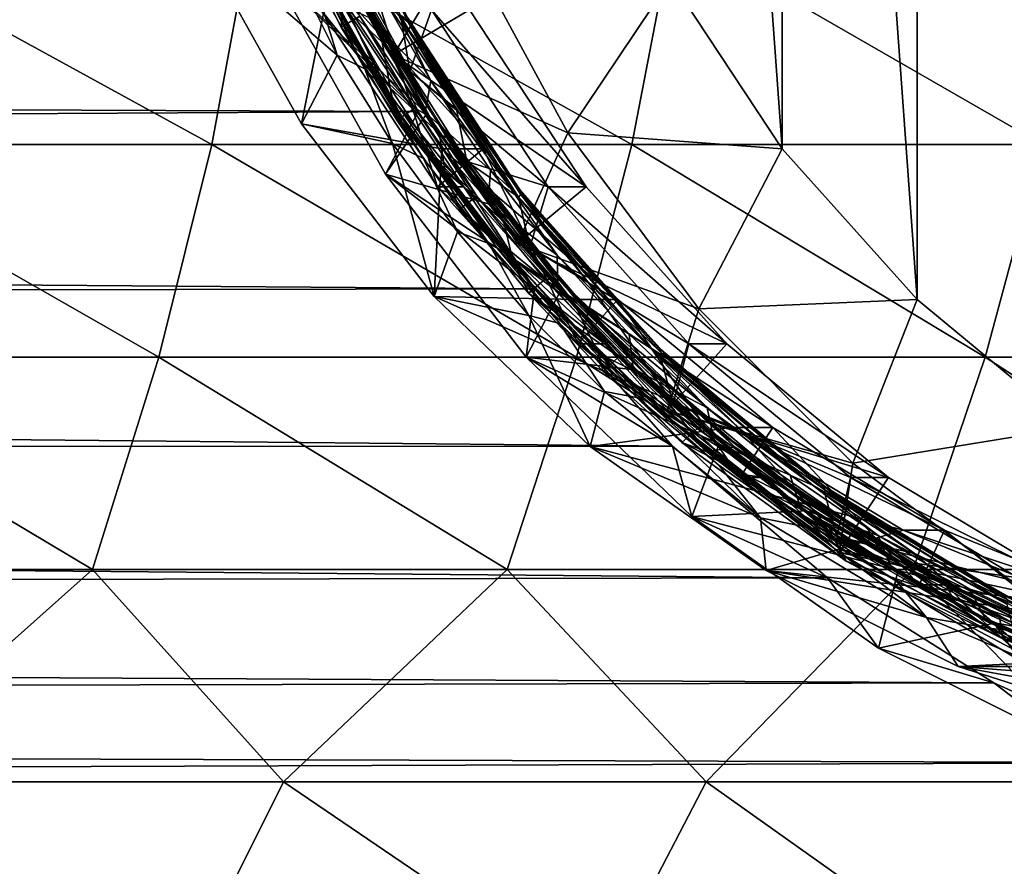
# Model space of a CAD drawing. Header units: metres. Extents: x -31 to 167, y -24 to 31.
# Tile 133 of 155: x 136 to 144, y -12 to -6. Entities that reach past the tile are written whole.
import ezdxf

# ---------------------------------------------------------------- set-up
doc = ezdxf.new("R2010")
doc.units = ezdxf.units.M
doc.layers.add('solid_12_381_042_XXX', color=7, linetype='CONTINUOUS')

msp = doc.modelspace()

# ---------------------------------------------------------------- linework, layer by layer
at = {"layer": 'solid_12_381_042_XXX'}
for points in [[(144.227631, -8.881525, 95.115822), (143.015076, 7.880441, 94.790916), (144.227783, 8.881629, 95.115868)], [(143.014938, -7.880322, 94.790886), (141.959427, 6.70262, 94.508064), (143.015076, 7.880441, 94.790916)], [(144.227631, -8.881525, 95.115822), (143.014938, -7.880322, 94.790886), (143.015076, 7.880441, 94.790916)], [(141.959229, -6.702368, 94.508011), (141.085388, 5.375432, 94.273865), (141.959427, 6.70262, 94.508064)], [(143.014938, -7.880322, 94.790886), (141.959229, -6.702368, 94.508011), (141.959427, 6.70262, 94.508064)], [(141.959229, -6.702368, 94.508011), (141.085266, -5.375212, 94.273827), (141.085388, 5.375432, 94.273865)], [(138.340515, -4.236494, 99.761681), (138.97345, -5.665526, 99.921165), (139.028152, -5.70647, 99.968369)], [(138.340515, -4.236494, 99.761681), (139.028152, -5.70647, 99.968369), (139.025208, -5.67399, 100.011215)], [(138.168655, -4.360475, 98.202827), (138.916092, -5.967142, 98.403107), (139.510315, -5.612723, 98.562325)], [(139.458847, -5.058321, 94.546326), (138.916092, -5.967142, 98.403107), (138.168655, -4.360475, 98.202827)], [(137.936874, -4.495245, 101.782463), (138.655273, -5.936811, 101.997139), (138.163666, -5.017184, 101.896515)], [(138.024719, -4.733799, 101.765518), (138.655273, -5.936811, 101.997139), (137.936874, -4.495245, 101.782463)], [(139.151703, -5.934994, 100.139946), (138.961685, -5.667327, 100.128586), (138.431931, -4.489303, 99.924843)], [(138.431931, -4.489303, 99.924843), (138.664612, -4.976242, 99.949211), (139.044937, -5.716517, 100.062531)], [(139.151703, -5.934994, 100.139946), (138.431931, -4.489303, 99.924843), (139.044937, -5.716517, 100.062531)], [(36.18565, -6.05273, 97.187523), (36.750622, -4.621458, 96.862953), (138.392242, -4.902415, 96.9189)], [(138.474594, -5.968086, 101.7799), (137.836945, -4.692708, 101.589798), (137.360336, -5.011495, 103.939079)], [(138.280945, -5.339918, 101.811508), (137.836945, -4.692708, 101.589798), (138.474594, -5.968086, 101.7799)], [(138.024719, -4.733799, 101.765518), (138.280945, -5.339918, 101.811508), (138.689453, -6.075235, 101.932411)], [(138.024719, -4.733799, 101.765518), (138.689453, -6.075235, 101.932411), (138.77533, -6.161485, 101.988754)], [(138.024719, -4.733799, 101.765518), (138.77533, -6.161485, 101.988754), (138.655273, -5.936811, 101.997139)], [(36.18565, -6.05273, 97.187523), (138.392242, -4.902415, 96.9189), (139.108139, -6.408076, 97.284027)], [(139.108139, -6.408076, 97.284027), (138.392242, -4.902415, 96.9189), (137.967484, -5.315123, 99.23597)], [(134.161423, -6.666931, 115.816582), (137.493118, -6.666931, 115.750961), (134.451752, -5.000659, 115.862411)], [(137.493118, -6.666931, 115.750961), (137.801407, -5.000659, 115.796013), (134.451752, -5.000659, 115.862411)], [(138.419434, -5.375204, 104.222862), (138.194122, -6.506584, 104.162491), (137.360336, -5.011495, 103.939079)], [(138.474594, -5.968086, 101.7799), (137.360336, -5.011495, 103.939079), (138.194122, -6.506584, 104.162491)], [(137.493118, -6.666931, 115.750961), (140.78096, -6.666931, 115.681717), (137.801407, -5.000659, 115.796013)], [(140.78096, -6.666931, 115.681717), (141.101303, -5.000659, 115.726089), (137.801407, -5.000659, 115.796013)], [(138.504272, -5.748538, 101.169868), (138.121445, -4.988595, 101.055809), (138.650986, -5.662295, 101.11702)], [(138.518784, -5.578108, 100.745216), (138.121445, -4.988595, 101.055809), (138.504272, -5.748538, 101.169868)], [(139.025208, -5.67399, 100.011215), (139.044937, -5.716517, 100.062531), (138.664612, -4.976242, 99.949211)], [(140.78096, -6.666931, 115.681717), (143.998825, -6.666931, 115.609268), (141.101303, -5.000659, 115.726089)], [(143.998825, -6.666931, 115.609268), (144.332703, -5.000659, 115.652802), (141.101303, -5.000659, 115.726089)], [(138.655273, -5.936811, 101.997139), (138.958588, -6.428287, 102.131767), (138.163666, -5.017184, 101.896515)], [(138.183823, -5.098042, 101.948524), (138.163666, -5.017184, 101.896515), (138.958588, -6.428287, 102.131767)], [(138.373749, -5.027083, 101.001671), (139.160721, -6.427649, 101.23455), (138.650986, -5.662295, 101.11702)], [(138.659424, -5.521708, 101.042015), (139.160721, -6.427649, 101.23455), (138.373749, -5.027083, 101.001671)], [(139.458847, -5.058321, 94.546326), (140.279495, -6.575198, 94.76622), (138.916092, -5.967142, 98.403107)], [(141.085266, -5.375212, 94.273827), (140.279495, -6.575198, 94.76622), (139.458847, -5.058321, 94.546326)], [(138.183823, -5.098042, 101.948524), (138.983994, -6.494924, 102.185097), (138.263947, -5.281622, 101.988495)], [(138.183823, -5.098042, 101.948524), (138.958588, -6.428287, 102.131767), (138.983994, -6.494924, 102.185097)], [(138.826355, -5.866384, 100.925339), (138.431732, -5.119218, 100.808098), (138.518784, -5.578108, 100.745216)], [(138.51564, -5.227393, 100.864105), (138.431732, -5.119218, 100.808098), (138.826355, -5.866384, 100.925339)], [(138.465408, -5.095439, 100.892754), (139.262222, -6.488246, 101.128304), (138.745667, -5.646069, 101.02169)], [(138.51564, -5.227393, 100.864105), (139.262222, -6.488246, 101.128304), (138.465408, -5.095439, 100.892754)], [(138.51564, -5.227393, 100.864105), (138.826355, -5.866384, 100.925339), (139.275452, -6.583407, 101.057289)], [(138.51564, -5.227393, 100.864105), (139.275452, -6.583407, 101.057289), (139.332214, -6.615874, 101.105034)], [(138.51564, -5.227393, 100.864105), (139.332214, -6.615874, 101.105034), (139.262222, -6.488246, 101.128304)], [(139.17601, -6.424848, 100.284485), (138.851685, -6.900627, 99.472893), (137.967484, -5.315123, 99.23597)], [(139.108139, -6.408076, 97.284027), (137.967484, -5.315123, 99.23597), (138.851685, -6.900627, 99.472893)], [(138.73053, -5.675605, 100.165115), (139.17601, -6.424848, 100.284485), (137.967484, -5.315123, 99.23597)], [(138.263947, -5.281622, 101.988495), (138.983994, -6.494924, 102.185097), (138.552567, -5.612618, 102.136223)], [(138.419434, -5.375204, 104.222862), (139.293701, -6.702749, 104.457123), (138.194122, -6.506584, 104.162491)], [(138.689453, -6.075235, 101.932411), (138.280945, -5.339918, 101.811508), (138.474594, -5.968086, 101.7799)], [(138.345734, -5.612942, 102.909027), (139.258408, -6.998779, 103.153572), (138.742966, -5.375212, 103.015457)], [(139.616928, -6.702368, 103.249634), (139.293701, -6.702749, 104.457123), (138.419434, -5.375204, 104.222862)], [(138.742966, -5.375212, 103.015457), (139.616928, -6.702368, 103.249634), (138.419434, -5.375204, 104.222862)], [(138.97345, -5.665526, 99.921165), (138.648926, -5.35625, 99.726288), (139.043182, -6.093949, 99.837517)], [(139.212555, -5.612618, 99.673111), (139.043182, -6.093949, 99.837517), (138.648926, -5.35625, 99.726288)], [(139.258408, -6.998779, 103.153572), (139.616928, -6.702368, 103.249634), (138.742966, -5.375212, 103.015457)], [(141.959229, -6.702368, 94.508011), (140.279495, -6.575198, 94.76622), (141.085266, -5.375212, 94.273827)], [(138.72171, -5.670303, 100.186485), (138.789658, -5.435228, 100.110222), (139.206589, -6.169267, 100.233421)], [(138.961685, -5.667327, 100.128586), (139.206589, -6.169267, 100.233421), (138.789658, -5.435228, 100.110222)], [(138.659424, -5.521708, 101.042015), (138.745667, -5.646069, 101.02169), (139.174515, -6.36095, 101.148056)], [(139.518387, -6.885587, 101.294518), (138.659424, -5.521708, 101.042015), (139.174515, -6.36095, 101.148056)], [(139.518387, -6.885587, 101.294518), (139.160721, -6.427649, 101.23455), (138.659424, -5.521708, 101.042015)], [(138.552567, -5.612618, 102.136223), (139.465164, -6.998419, 102.380753), (138.345734, -5.612942, 102.909027)], [(139.465164, -6.998419, 102.380753), (139.258408, -6.998779, 103.153572), (138.345734, -5.612942, 102.909027)], [(138.518784, -5.578108, 100.745216), (138.504272, -5.748538, 101.169868), (138.887939, -6.224969, 100.854164)], [(138.826355, -5.866384, 100.925339), (138.518784, -5.578108, 100.745216), (138.887939, -6.224969, 100.854164)], [(139.051987, -6.593816, 102.203583), (139.465164, -6.998419, 102.380753), (138.552567, -5.612618, 102.136223)], [(138.983994, -6.494924, 102.185097), (139.051987, -6.593816, 102.203583), (138.552567, -5.612618, 102.136223)], [(138.916092, -5.967142, 98.403107), (140.422897, -6.998526, 98.806854), (139.510315, -5.612723, 98.562325)], [(139.212555, -5.612618, 99.673111), (140.125153, -6.998419, 99.917641), (139.043182, -6.093949, 99.837517)], [(140.422897, -6.998526, 98.806854), (140.125153, -6.998419, 99.917641), (139.212555, -5.612618, 99.673111)], [(139.510315, -5.612723, 98.562325), (140.422897, -6.998526, 98.806854), (139.212555, -5.612618, 99.673111)], [(138.504272, -5.748538, 101.169868), (138.650986, -5.662295, 101.11702), (139.08252, -6.384092, 101.244118)], [(139.160721, -6.427649, 101.23455), (139.08252, -6.384092, 101.244118), (138.650986, -5.662295, 101.11702)], [(139.162277, -6.41725, 100.316154), (138.73053, -5.675605, 100.165115), (138.72171, -5.670303, 100.186485)], [(139.162277, -6.41725, 100.316154), (138.72171, -5.670303, 100.186485), (139.206589, -6.169267, 100.233421)], [(139.162277, -6.41725, 100.316154), (139.17601, -6.424848, 100.284485), (138.73053, -5.675605, 100.165115)], [(139.262222, -6.488246, 101.128304), (139.174515, -6.36095, 101.148056), (138.745667, -5.646069, 101.02169)], [(139.151703, -5.934994, 100.139946), (139.838577, -7.019449, 100.385933), (138.961685, -5.667327, 100.128586)], [(138.961685, -5.667327, 100.128586), (139.838577, -7.019449, 100.385933), (139.206589, -6.169267, 100.233421)], [(139.408051, -6.39161, 100.049179), (138.97345, -5.665526, 99.921165), (139.043182, -6.093949, 99.837517)], [(139.028152, -5.70647, 99.968369), (138.97345, -5.665526, 99.921165), (139.408051, -6.39161, 100.049179)], [(139.025208, -5.67399, 100.011215), (139.903961, -7.023234, 100.269112), (139.044937, -5.716517, 100.062531)], [(139.028152, -5.70647, 99.968369), (139.903961, -7.023234, 100.269112), (139.025208, -5.67399, 100.011215)], [(138.94014, -6.476067, 101.298042), (138.504272, -5.748538, 101.169868), (139.08252, -6.384092, 101.244118)], [(138.887939, -6.224969, 100.854164), (138.504272, -5.748538, 101.169868), (138.94014, -6.476067, 101.298042)], [(139.028152, -5.70647, 99.968369), (139.408051, -6.39161, 100.049179), (139.893539, -7.08057, 100.191101)], [(139.028152, -5.70647, 99.968369), (139.893539, -7.08057, 100.191101), (139.913422, -7.059119, 100.228081)], [(139.028152, -5.70647, 99.968369), (139.913422, -7.059119, 100.228081), (139.903961, -7.023234, 100.269112)], [(139.903961, -7.023234, 100.269112), (139.476593, -6.424919, 100.189606), (139.044937, -5.716517, 100.062531)], [(139.151703, -5.934994, 100.139946), (139.044937, -5.716517, 100.062531), (139.476593, -6.424919, 100.189606)], [(138.655273, -5.936811, 101.997139), (139.573669, -7.266757, 102.265991), (138.958588, -6.428287, 102.131767)], [(138.77533, -6.161485, 101.988754), (139.573669, -7.266757, 102.265991), (138.655273, -5.936811, 101.997139)], [(139.275452, -6.583407, 101.057289), (138.826355, -5.866384, 100.925339), (138.887939, -6.224969, 100.854164)], [(140.07251, -7.268428, 100.409508), (139.838577, -7.019449, 100.385933), (139.151703, -5.934994, 100.139946)], [(139.151703, -5.934994, 100.139946), (139.476593, -6.424919, 100.189606), (139.96138, -7.102424, 100.331314)], [(140.07251, -7.268428, 100.409508), (139.151703, -5.934994, 100.139946), (139.96138, -7.102424, 100.331314)], [(138.907761, -6.658966, 101.907402), (138.474594, -5.968086, 101.7799), (138.194122, -6.506584, 104.162491)], [(138.689453, -6.075235, 101.932411), (138.474594, -5.968086, 101.7799), (138.907761, -6.658966, 101.907402)], [(138.916092, -5.967142, 98.403107), (139.886871, -7.441403, 98.663223), (140.422897, -6.998526, 98.806854)], [(140.279495, -6.575198, 94.76622), (139.886871, -7.441403, 98.663223), (138.916092, -5.967142, 98.403107)], [(35.722015, -6.987936, 97.455101), (36.18565, -6.05273, 97.187523), (139.108139, -6.408076, 97.284027)], [(139.150909, -6.77844, 102.067696), (138.689453, -6.075235, 101.932411), (138.907761, -6.658966, 101.907402)], [(138.77533, -6.161485, 101.988754), (138.689453, -6.075235, 101.932411), (139.150909, -6.77844, 102.067696)], [(138.77533, -6.161485, 101.988754), (139.150909, -6.77844, 102.067696), (139.660934, -7.44257, 102.216377)], [(138.77533, -6.161485, 101.988754), (139.660934, -7.44257, 102.216377), (139.730301, -7.480305, 102.267761)], [(138.77533, -6.161485, 101.988754), (139.730301, -7.480305, 102.267761), (139.573669, -7.266757, 102.265991)], [(139.408051, -6.39161, 100.049179), (139.043182, -6.093949, 99.837517), (139.488678, -6.800673, 99.962555)], [(140.125153, -6.998419, 99.917641), (139.488678, -6.800673, 99.962555), (139.043182, -6.093949, 99.837517)], [(138.887939, -6.224969, 100.854164), (138.94014, -6.476067, 101.298042), (139.316666, -6.873177, 100.97963)], [(139.275452, -6.583407, 101.057289), (138.887939, -6.224969, 100.854164), (139.316666, -6.873177, 100.97963)], [(139.162277, -6.41725, 100.316154), (139.206589, -6.169267, 100.233421), (139.675827, -6.869195, 100.370834)], [(139.838577, -7.019449, 100.385933), (139.675827, -6.869195, 100.370834), (139.206589, -6.169267, 100.233421)], [(138.94014, -6.476067, 101.298042), (139.08252, -6.384092, 101.244118), (139.566315, -7.071918, 101.385529)], [(139.160721, -6.427649, 101.23455), (139.566315, -7.071918, 101.385529), (139.08252, -6.384092, 101.244118)], [(139.262222, -6.488246, 101.128304), (139.656204, -7.043735, 101.288933), (139.174515, -6.36095, 101.148056)], [(139.518387, -6.885587, 101.294518), (139.174515, -6.36095, 101.148056), (139.656204, -7.043735, 101.288933)], [(139.893539, -7.08057, 100.191101), (139.408051, -6.39161, 100.049179), (139.488678, -6.800673, 99.962555)], [(35.722015, -6.987936, 97.455101), (139.108139, -6.408076, 97.284027), (140.018234, -7.797938, 97.723351)], [(140.018234, -7.797938, 97.723351), (139.108139, -6.408076, 97.284027), (138.851685, -6.900627, 99.472893)], [(139.17601, -6.424848, 100.284485), (139.675308, -7.136816, 100.418274), (138.851685, -6.900627, 99.472893)], [(139.431061, -7.173437, 101.441475), (138.94014, -6.476067, 101.298042), (139.566315, -7.071918, 101.385529)], [(139.316666, -6.873177, 100.97963), (138.94014, -6.476067, 101.298042), (139.431061, -7.173437, 101.441475)], [(139.945114, -7.709332, 102.419518), (138.983994, -6.494924, 102.185097), (138.958588, -6.428287, 102.131767)], [(139.573669, -7.266757, 102.265991), (139.945114, -7.709332, 102.419518), (138.958588, -6.428287, 102.131767)], [(139.160721, -6.427649, 101.23455), (140.154785, -7.72217, 101.524414), (139.566315, -7.071918, 101.385529)], [(139.518387, -6.885587, 101.294518), (140.154785, -7.72217, 101.524414), (139.160721, -6.427649, 101.23455)], [(139.656219, -7.127265, 100.460533), (139.17601, -6.424848, 100.284485), (139.162277, -6.41725, 100.316154)], [(139.656219, -7.127265, 100.460533), (139.162277, -6.41725, 100.316154), (139.675827, -6.869195, 100.370834)], [(139.656219, -7.127265, 100.460533), (139.675308, -7.136816, 100.418274), (139.17601, -6.424848, 100.284485)], [(139.903961, -7.023234, 100.269112), (139.96138, -7.102424, 100.331314), (139.476593, -6.424919, 100.189606)], [(139.293701, -6.702749, 104.457123), (139.233582, -7.856016, 104.441017), (138.194122, -6.506584, 104.162491)], [(138.907761, -6.658966, 101.907402), (138.194122, -6.506584, 104.162491), (139.233582, -7.856016, 104.441017)], [(139.945114, -7.709332, 102.419518), (139.051987, -6.593816, 102.203583), (138.983994, -6.494924, 102.185097)], [(139.262222, -6.488246, 101.128304), (140.266983, -7.775151, 101.421188), (139.656204, -7.043735, 101.288933)], [(139.332214, -6.615874, 101.105034), (140.266983, -7.775151, 101.421188), (139.262222, -6.488246, 101.128304)], [(139.051987, -6.593816, 102.203583), (140.006897, -7.787309, 102.462143), (139.465164, -6.998419, 102.380753)], [(139.945114, -7.709332, 102.419518), (140.006897, -7.787309, 102.462143), (139.051987, -6.593816, 102.203583)], [(139.77774, -7.26599, 101.203911), (139.275452, -6.583407, 101.057289), (139.316666, -6.873177, 100.97963)], [(139.332214, -6.615874, 101.105034), (139.275452, -6.583407, 101.057289), (139.77774, -7.26599, 101.203911)], [(139.332214, -6.615874, 101.105034), (139.77774, -7.26599, 101.203911), (140.329819, -7.909381, 101.364326)], [(139.332214, -6.615874, 101.105034), (140.329819, -7.909381, 101.364326), (140.359039, -7.897616, 101.404053)], [(139.332214, -6.615874, 101.105034), (140.359039, -7.897616, 101.404053), (140.266983, -7.775151, 101.421188)], [(140.279495, -6.575198, 94.76622), (141.305145, -7.953513, 95.041039), (139.886871, -7.441403, 98.663223)], [(141.959229, -6.702368, 94.508011), (141.305145, -7.953513, 95.041039), (140.279495, -6.575198, 94.76622)], [(133.770645, -8.331049, 115.760361), (137.077301, -8.331049, 115.695801), (134.161423, -6.666931, 115.816582)], [(137.077301, -8.331049, 115.695801), (137.493118, -6.666931, 115.750961), (134.161423, -6.666931, 115.816582)], [(137.077301, -8.331049, 115.695801), (140.348297, -8.331049, 115.62748), (137.493118, -6.666931, 115.750961)], [(140.348297, -8.331049, 115.62748), (140.78096, -6.666931, 115.681717), (137.493118, -6.666931, 115.750961)], [(139.41539, -7.351149, 102.055244), (138.907761, -6.658966, 101.907402), (139.233582, -7.856016, 104.441017)], [(139.150909, -6.77844, 102.067696), (138.907761, -6.658966, 101.907402), (139.41539, -7.351149, 102.055244)], [(139.293701, -6.702749, 104.457123), (140.348999, -7.880207, 104.739891), (139.233582, -7.856016, 104.441017)], [(139.258408, -6.998779, 103.153572), (140.360687, -8.22865, 103.448929), (139.616928, -6.702368, 103.249634)], [(139.616928, -6.702368, 103.249634), (140.672638, -7.880322, 103.532516), (139.293701, -6.702749, 104.457123)], [(140.672638, -7.880322, 103.532516), (140.348999, -7.880207, 104.739891), (139.293701, -6.702749, 104.457123)], [(140.360687, -8.22865, 103.448929), (140.672638, -7.880322, 103.532516), (139.616928, -6.702368, 103.249634)], [(140.348297, -8.331049, 115.62748), (143.548615, -8.331049, 115.556122), (140.78096, -6.666931, 115.681717)], [(143.548615, -8.331049, 115.556122), (143.998825, -6.666931, 115.609268), (140.78096, -6.666931, 115.681717)], [(143.014938, -7.880322, 94.790886), (141.305145, -7.953513, 95.041039), (141.959229, -6.702368, 94.508011)], [(143.548615, -8.331049, 115.556122), (146.706345, -8.331049, 115.48027), (143.998825, -6.666931, 115.609268)], [(139.660934, -7.44257, 102.216377), (139.150909, -6.77844, 102.067696), (139.41539, -7.351149, 102.055244)], [(139.893539, -7.08057, 100.191101), (139.488678, -6.800673, 99.962555), (139.982697, -7.472157, 100.100723)], [(140.125153, -6.998419, 99.917641), (139.982697, -7.472157, 100.100723), (139.488678, -6.800673, 99.962555)], [(140.22551, -7.80738, 100.565697), (139.954269, -8.332021, 99.768326), (138.851685, -6.900627, 99.472893)], [(140.018234, -7.797938, 97.723351), (138.851685, -6.900627, 99.472893), (139.954269, -8.332021, 99.768326)], [(139.675308, -7.136816, 100.418274), (140.22551, -7.80738, 100.565697), (138.851685, -6.900627, 99.472893)], [(139.316666, -6.873177, 100.97963), (139.431061, -7.173437, 101.441475), (139.845993, -7.561016, 101.133705)], [(139.77774, -7.26599, 101.203911), (139.316666, -6.873177, 100.97963), (139.845993, -7.561016, 101.133705)], [(139.518387, -6.885587, 101.294518), (139.656204, -7.043735, 101.288933), (140.186661, -7.688446, 101.443321)], [(140.589066, -8.13931, 101.605766), (139.518387, -6.885587, 101.294518), (140.186661, -7.688446, 101.443321)], [(140.589066, -8.13931, 101.605766), (140.154785, -7.72217, 101.524414), (139.518387, -6.885587, 101.294518)], [(139.656219, -7.127265, 100.460533), (139.675827, -6.869195, 100.370834), (140.19577, -7.532492, 100.522331)], [(139.838577, -7.019449, 100.385933), (140.19577, -7.532492, 100.522331), (139.675827, -6.869195, 100.370834)], [(35.159969, -7.963207, 97.782082), (35.722015, -6.987936, 97.455101), (140.018234, -7.797938, 97.723351)], [(139.465164, -6.998419, 102.380753), (140.567841, -8.228732, 102.676216), (139.258408, -6.998779, 103.153572)], [(140.567841, -8.228732, 102.676216), (140.360687, -8.22865, 103.448929), (139.258408, -6.998779, 103.153572)], [(140.006897, -7.787309, 102.462143), (140.567841, -8.228732, 102.676216), (139.465164, -6.998419, 102.380753)], [(139.886871, -7.441403, 98.663223), (141.525253, -8.228529, 99.102226), (140.422897, -6.998526, 98.806854)], [(140.125153, -6.998419, 99.917641), (141.227829, -8.228732, 100.213104), (139.982697, -7.472157, 100.100723)], [(141.525253, -8.228529, 99.102226), (141.227829, -8.228732, 100.213104), (140.125153, -6.998419, 99.917641)], [(140.422897, -6.998526, 98.806854), (141.525253, -8.228529, 99.102226), (140.125153, -6.998419, 99.917641)], [(139.431061, -7.173437, 101.441475), (139.566315, -7.071918, 101.385529), (140.100464, -7.723021, 101.540977)], [(140.154785, -7.72217, 101.524414), (140.100464, -7.723021, 101.540977), (139.566315, -7.071918, 101.385529)], [(140.266983, -7.775151, 101.421188), (140.186661, -7.688446, 101.443321), (139.656204, -7.043735, 101.288933)], [(140.07251, -7.268428, 100.409508), (140.92598, -8.259313, 100.701744), (139.838577, -7.019449, 100.385933)], [(139.838577, -7.019449, 100.385933), (140.92598, -8.259313, 100.701744), (140.19577, -7.532492, 100.522331)], [(139.913422, -7.059119, 100.228081), (139.893539, -7.08057, 100.191101), (140.429169, -7.73194, 100.346931)], [(140.429169, -7.73194, 100.346931), (139.893539, -7.08057, 100.191101), (139.982697, -7.472157, 100.100723)], [(139.903961, -7.023234, 100.269112), (140.993103, -8.259741, 100.585442), (139.96138, -7.102424, 100.331314)], [(139.913422, -7.059119, 100.228081), (140.993103, -8.259741, 100.585442), (139.903961, -7.023234, 100.269112)], [(139.913422, -7.059119, 100.228081), (140.429169, -7.73194, 100.346931), (141.010117, -8.297818, 100.546501)], [(139.913422, -7.059119, 100.228081), (141.010117, -8.297818, 100.546501), (140.993103, -8.259741, 100.585442)], [(140.200699, -7.796232, 100.618828), (139.675308, -7.136816, 100.418274), (139.656219, -7.127265, 100.460533)], [(140.200699, -7.796232, 100.618828), (139.656219, -7.127265, 100.460533), (140.19577, -7.532492, 100.522331)], [(140.200699, -7.796232, 100.618828), (140.22551, -7.80738, 100.565697), (139.675308, -7.136816, 100.418274)], [(140.993103, -8.259741, 100.585442), (141.067062, -8.333315, 100.652283), (139.96138, -7.102424, 100.331314)], [(140.07251, -7.268428, 100.409508), (139.96138, -7.102424, 100.331314), (141.067062, -8.333315, 100.652283)], [(139.971909, -7.831728, 101.598679), (139.431061, -7.173437, 101.441475), (140.100464, -7.723021, 101.540977)], [(139.845993, -7.561016, 101.133705), (139.431061, -7.173437, 101.441475), (139.971909, -7.831728, 101.598679)], [(139.573669, -7.266757, 102.265991), (140.700485, -8.47619, 102.592728), (139.945114, -7.709332, 102.419518)], [(139.730301, -7.480305, 102.267761), (140.700485, -8.47619, 102.592728), (139.573669, -7.266757, 102.265991)], [(140.329819, -7.909381, 101.364326), (139.77774, -7.26599, 101.203911), (139.845993, -7.561016, 101.133705)], [(141.202774, -8.480627, 100.737244), (140.92598, -8.259313, 100.701744), (140.07251, -7.268428, 100.409508)], [(141.202774, -8.480627, 100.737244), (140.07251, -7.268428, 100.409508), (141.067062, -8.333315, 100.652283)], [(139.975555, -8.005459, 102.217331), (139.41539, -7.351149, 102.055244), (139.233582, -7.856016, 104.441017)], [(139.660934, -7.44257, 102.216377), (139.41539, -7.351149, 102.055244), (139.975555, -8.005459, 102.217331)], [(140.218872, -8.067397, 102.378304), (139.660934, -7.44257, 102.216377), (139.975555, -8.005459, 102.217331)], [(139.730301, -7.480305, 102.267761), (139.660934, -7.44257, 102.216377), (140.218872, -8.067397, 102.378304)], [(139.886871, -7.441403, 98.663223), (141.059372, -8.749488, 98.977394), (141.525253, -8.228529, 99.102226)], [(141.305145, -7.953513, 95.041039), (141.059372, -8.749488, 98.977394), (139.886871, -7.441403, 98.663223)], [(140.429169, -7.73194, 100.346931), (139.982697, -7.472157, 100.100723), (141.104263, -8.69439, 100.413322)], [(141.227829, -8.228732, 100.213104), (141.104263, -8.69439, 100.413322), (139.982697, -7.472157, 100.100723)], [(139.730301, -7.480305, 102.267761), (140.218872, -8.067397, 102.378304), (140.819809, -8.64636, 102.551971)], [(139.730301, -7.480305, 102.267761), (140.819809, -8.64636, 102.551971), (140.891846, -8.670026, 102.60408)], [(139.730301, -7.480305, 102.267761), (140.891846, -8.670026, 102.60408), (140.700485, -8.47619, 102.592728)], [(140.200699, -7.796232, 100.618828), (140.19577, -7.532492, 100.522331), (140.761429, -8.152631, 100.686455)], [(140.92598, -8.259313, 100.701744), (140.761429, -8.152631, 100.686455), (140.19577, -7.532492, 100.522331)], [(139.845993, -7.561016, 101.133705), (139.971909, -7.831728, 101.598679), (140.519119, -8.301416, 101.328743)], [(140.329819, -7.909381, 101.364326), (139.845993, -7.561016, 101.133705), (140.519119, -8.301416, 101.328743)], [(139.945114, -7.709332, 102.419518), (141.100586, -8.830379, 102.755966), (140.006897, -7.787309, 102.462143)], [(140.700485, -8.47619, 102.592728), (141.100586, -8.830379, 102.755966), (139.945114, -7.709332, 102.419518)], [(140.266983, -7.775151, 101.421188), (140.761917, -8.289907, 101.610016), (140.186661, -7.688446, 101.443321)], [(140.589066, -8.13931, 101.605766), (140.186661, -7.688446, 101.443321), (140.761917, -8.289907, 101.610016)], [(139.971909, -7.831728, 101.598679), (140.100464, -7.723021, 101.540977), (140.680069, -8.330191, 101.708939)], [(140.006897, -7.787309, 102.462143), (141.100586, -8.830379, 102.755966), (140.567841, -8.228732, 102.676216)], [(140.154785, -7.72217, 101.524414), (140.680069, -8.330191, 101.708939), (140.100464, -7.723021, 101.540977)], [(140.154785, -7.72217, 101.524414), (141.349594, -8.877431, 101.869827), (140.680069, -8.330191, 101.708939)], [(140.589066, -8.13931, 101.605766), (141.349594, -8.877431, 101.869827), (140.154785, -7.72217, 101.524414)], [(140.266983, -7.775151, 101.421188), (141.470917, -8.919574, 101.769142), (140.761917, -8.289907, 101.610016)], [(140.359039, -7.897616, 101.404053), (141.470917, -8.919574, 101.769142), (140.266983, -7.775151, 101.421188)], [(141.009277, -8.338515, 100.514954), (140.429169, -7.73194, 100.346931), (141.104263, -8.69439, 100.413322)], [(141.010117, -8.297818, 100.546501), (140.429169, -7.73194, 100.346931), (141.009277, -8.338515, 100.514954)], [(35.159969, -7.963207, 97.782082), (140.018234, -7.797938, 97.723351), (141.100845, -9.028365, 98.195457)], [(141.56221, -8.881849, 105.064972), (140.455551, -9.029855, 104.76844), (139.233582, -7.856016, 104.441017)], [(139.975555, -8.005459, 102.217331), (139.233582, -7.856016, 104.441017), (140.455551, -9.029855, 104.76844)], [(140.348999, -7.880207, 104.739891), (141.56221, -8.881849, 105.064972), (139.233582, -7.856016, 104.441017)], [(141.100845, -9.028365, 98.195457), (140.018234, -7.797938, 97.723351), (139.954269, -8.332021, 99.768326)], [(140.22551, -7.80738, 100.565697), (140.823441, -8.432651, 100.725914), (139.954269, -8.332021, 99.768326)], [(140.556793, -8.444031, 101.768074), (139.971909, -7.831728, 101.598679), (140.680069, -8.330191, 101.708939)], [(140.519119, -8.301416, 101.328743), (139.971909, -7.831728, 101.598679), (140.556793, -8.444031, 101.768074)], [(140.792511, -8.420262, 100.790268), (140.22551, -7.80738, 100.565697), (140.200699, -7.796232, 100.618828)], [(140.792511, -8.420262, 100.790268), (140.200699, -7.796232, 100.618828), (140.761429, -8.152631, 100.686455)], [(140.792511, -8.420262, 100.790268), (140.823441, -8.432651, 100.725914), (140.22551, -7.80738, 100.565697)], [(140.359039, -7.897616, 101.404053), (140.329819, -7.909381, 101.364326), (140.921173, -8.501751, 101.5354)], [(140.921173, -8.501751, 101.5354), (140.329819, -7.909381, 101.364326), (140.519119, -8.301416, 101.328743)], [(141.88533, -8.881525, 103.857452), (141.56221, -8.881849, 105.064972), (140.348999, -7.880207, 104.739891)], [(140.672638, -7.880322, 103.532516), (141.88533, -8.881525, 103.857452), (140.348999, -7.880207, 104.739891)], [(140.359039, -7.897616, 101.404053), (140.921173, -8.501751, 101.5354), (141.552032, -9.044938, 101.717216)], [(140.359039, -7.897616, 101.404053), (141.552032, -9.044938, 101.717216), (141.583557, -9.03106, 101.75766)], [(140.359039, -7.897616, 101.404053), (141.583557, -9.03106, 101.75766), (141.470917, -8.919574, 101.769142)], [(140.360687, -8.22865, 103.448929), (141.626999, -9.274079, 103.788239), (140.672638, -7.880322, 103.532516)], [(141.626999, -9.274079, 103.788239), (141.88533, -8.881525, 103.857452), (140.672638, -7.880322, 103.532516)], [(143.014938, -7.880322, 94.790886), (142.513031, -9.162435, 95.364693), (141.305145, -7.953513, 95.041039)], [(144.227631, -8.881525, 95.115822), (142.513031, -9.162435, 95.364693), (143.014938, -7.880322, 94.790886)], [(34.410034, -9.098486, 98.224548), (35.159969, -7.963207, 97.782082), (141.100845, -9.028365, 98.195457)], [(140.568344, -8.601055, 102.388344), (139.975555, -8.005459, 102.217331), (140.455551, -9.029855, 104.76844)], [(140.218872, -8.067397, 102.378304), (139.975555, -8.005459, 102.217331), (140.568344, -8.601055, 102.388344)], [(141.305145, -7.953513, 95.041039), (142.513031, -9.162435, 95.364693), (141.059372, -8.749488, 98.977394)], [(140.819809, -8.64636, 102.551971), (140.218872, -8.067397, 102.378304), (140.568344, -8.601055, 102.388344)], [(141.850723, -9.232729, 101.969574), (140.589066, -8.13931, 101.605766), (140.761917, -8.289907, 101.610016)], [(141.850723, -9.232729, 101.969574), (141.349594, -8.877431, 101.869827), (140.589066, -8.13931, 101.605766)], [(140.792511, -8.420262, 100.790268), (140.761429, -8.152631, 100.686455), (141.371735, -8.727649, 100.862831)], [(140.92598, -8.259313, 100.701744), (141.371735, -8.727649, 100.862831), (140.761429, -8.152631, 100.686455)], [(141.834305, -9.274331, 103.015564), (141.626999, -9.274079, 103.788239), (140.360687, -8.22865, 103.448929)], [(140.567841, -8.228732, 102.676216), (141.834305, -9.274331, 103.015564), (140.360687, -8.22865, 103.448929)], [(141.638153, -9.249927, 102.9002), (141.834305, -9.274331, 103.015564), (140.567841, -8.228732, 102.676216)], [(141.100586, -8.830379, 102.755966), (141.638153, -9.249927, 102.9002), (140.567841, -8.228732, 102.676216)], [(141.059372, -8.749488, 98.977394), (142.791534, -9.273973, 99.441528), (141.525253, -8.228529, 99.102226)], [(141.227829, -8.228732, 100.213104), (142.494293, -9.274331, 100.552452), (141.104263, -8.69439, 100.413322)], [(141.525253, -8.228529, 99.102226), (142.791534, -9.273973, 99.441528), (141.227829, -8.228732, 100.213104)], [(142.791534, -9.273973, 99.441528), (142.494293, -9.274331, 100.552452), (141.227829, -8.228732, 100.213104)], [(140.519119, -8.301416, 101.328743), (140.556793, -8.444031, 101.768074), (141.173294, -9.000035, 101.945839)], [(140.519119, -8.301416, 101.328743), (141.173294, -9.000035, 101.945839), (141.36525, -9.070731, 101.572479)], [(140.921173, -8.501751, 101.5354), (140.519119, -8.301416, 101.328743), (141.36525, -9.070731, 101.572479)], [(141.470917, -8.919574, 101.769142), (142.032654, -9.348578, 101.976135), (140.761917, -8.289907, 101.610016)], [(141.850723, -9.232729, 101.969574), (140.761917, -8.289907, 101.610016), (142.032654, -9.348578, 101.976135)], [(141.202774, -8.480627, 100.737244), (142.200592, -9.335135, 101.069023), (140.92598, -8.259313, 100.701744)], [(140.92598, -8.259313, 100.701744), (142.200592, -9.335135, 101.069023), (141.371735, -8.727649, 100.862831)], [(140.993103, -8.259741, 100.585442), (142.268967, -9.331471, 100.953087), (141.067062, -8.333315, 100.652283)], [(141.010117, -8.297818, 100.546501), (142.268967, -9.331471, 100.953087), (140.993103, -8.259741, 100.585442)], [(141.010117, -8.297818, 100.546501), (141.009277, -8.338515, 100.514954), (141.631729, -8.897945, 100.694527)], [(141.010117, -8.297818, 100.546501), (141.631729, -8.897945, 100.694527), (142.293961, -9.369962, 100.916344)], [(141.010117, -8.297818, 100.546501), (142.293961, -9.369962, 100.916344), (142.268967, -9.331471, 100.953087)], [(133.283234, -9.993509, 115.695122), (136.557297, -9.993509, 115.631912), (133.770645, -8.331049, 115.760361)], [(136.557297, -9.993509, 115.631912), (137.077301, -8.331049, 115.695801), (133.770645, -8.331049, 115.760361)], [(136.557297, -9.993509, 115.631912), (139.806015, -9.993509, 115.564751), (137.077301, -8.331049, 115.695801)], [(139.806015, -9.993509, 115.564751), (140.348297, -8.331049, 115.62748), (137.077301, -8.331049, 115.695801)], [(139.806015, -9.993509, 115.564751), (142.985443, -9.993509, 115.494698), (140.348297, -8.331049, 115.62748)], [(141.465622, -9.009005, 100.897987), (141.250656, -9.577355, 100.115692), (139.954269, -8.332021, 99.768326)], [(141.100845, -9.028365, 98.195457), (139.954269, -8.332021, 99.768326), (141.250656, -9.577355, 100.115692)], [(140.823441, -8.432651, 100.725914), (141.465622, -9.009005, 100.897987), (139.954269, -8.332021, 99.768326)], [(142.985443, -9.993509, 115.494698), (143.548615, -8.331049, 115.556122), (140.348297, -8.331049, 115.62748)], [(140.556793, -8.444031, 101.768074), (140.680069, -8.330191, 101.708939), (141.298126, -8.886938, 101.887352)], [(141.349594, -8.877431, 101.869827), (141.298126, -8.886938, 101.887352), (140.680069, -8.330191, 101.708939)], [(141.631729, -8.897945, 100.694527), (141.009277, -8.338515, 100.514954), (141.104263, -8.69439, 100.413322)], [(142.268967, -9.331471, 100.953087), (142.333008, -9.377103, 101.01693), (141.067062, -8.333315, 100.652283)], [(141.202774, -8.480627, 100.737244), (141.067062, -8.333315, 100.652283), (142.333008, -9.377103, 101.01693)], [(142.985443, -9.993509, 115.494698), (146.118774, -9.993509, 115.420486), (143.548615, -8.331049, 115.556122)], [(146.118774, -9.993509, 115.420486), (146.706345, -8.331049, 115.48027), (143.548615, -8.331049, 115.556122)], [(141.173294, -9.000035, 101.945839), (140.556793, -8.444031, 101.768074), (141.298126, -8.886938, 101.887352)], [(140.700485, -8.47619, 102.592728), (142.007889, -9.511806, 102.968979), (141.100586, -8.830379, 102.755966)], [(140.891846, -8.670026, 102.60408), (142.007889, -9.511806, 102.968979), (140.700485, -8.47619, 102.592728)], [(141.428284, -8.995753, 100.973618), (140.823441, -8.432651, 100.725914), (140.792511, -8.420262, 100.790268)], [(141.428284, -8.995753, 100.973618), (140.792511, -8.420262, 100.790268), (141.371735, -8.727649, 100.862831)], [(141.428284, -8.995753, 100.973618), (141.465622, -9.009005, 100.897987), (140.823441, -8.432651, 100.725914)], [(142.51445, -9.517928, 101.114708), (142.200592, -9.335135, 101.069023), (141.202774, -8.480627, 100.737244)], [(142.51445, -9.517928, 101.114708), (141.202774, -8.480627, 100.737244), (142.333008, -9.377103, 101.01693)], [(141.552032, -9.044938, 101.717216), (140.921173, -8.501751, 101.5354), (141.36525, -9.070731, 101.572479)], [(141.789566, -9.589249, 102.740044), (140.568344, -8.601055, 102.388344), (140.455551, -9.029855, 104.76844)], [(140.819809, -8.64636, 102.551971), (140.568344, -8.601055, 102.388344), (141.789566, -9.589249, 102.740044)], [(141.462189, -9.177974, 102.736946), (140.819809, -8.64636, 102.551971), (141.789566, -9.589249, 102.740044)], [(140.891846, -8.670026, 102.60408), (140.819809, -8.64636, 102.551971), (141.462189, -9.177974, 102.736946)], [(140.891846, -8.670026, 102.60408), (141.462189, -9.177974, 102.736946), (142.141785, -9.658471, 102.932014)], [(140.891846, -8.670026, 102.60408), (142.141785, -9.658471, 102.932014), (142.229599, -9.677971, 102.988617)], [(140.891846, -8.670026, 102.60408), (142.229599, -9.677971, 102.988617), (142.007889, -9.511806, 102.968979)], [(141.631729, -8.897945, 100.694527), (141.104263, -8.69439, 100.413322), (142.386536, -9.736867, 100.769394)], [(142.494293, -9.274331, 100.552452), (142.386536, -9.736867, 100.769394), (141.104263, -8.69439, 100.413322)], [(141.059372, -8.749488, 98.977394), (142.405411, -9.860822, 99.338066), (142.791534, -9.273973, 99.441528)], [(142.513031, -9.162435, 95.364693), (142.405411, -9.860822, 99.338066), (141.059372, -8.749488, 98.977394)], [(141.428284, -8.995753, 100.973618), (141.371735, -8.727649, 100.862831), (142.022293, -9.253913, 101.05011)], [(142.200592, -9.335135, 101.069023), (142.022293, -9.253913, 101.05011), (141.371735, -8.727649, 100.862831)], [(142.007889, -9.511806, 102.968979), (141.638153, -9.249927, 102.9002), (141.100586, -8.830379, 102.755966)], [(141.56221, -8.881849, 105.064972), (142.906403, -9.685308, 105.425148), (140.455551, -9.029855, 104.76844)], [(141.173294, -9.000035, 101.945839), (141.298126, -8.886938, 101.887352), (141.952667, -9.393207, 102.075546)], [(141.349594, -8.877431, 101.869827), (141.952667, -9.393207, 102.075546), (141.298126, -8.886938, 101.887352)], [(141.349594, -8.877431, 101.869827), (142.712921, -9.843896, 102.261253), (141.952667, -9.393207, 102.075546)], [(141.850723, -9.232729, 101.969574), (142.712921, -9.843896, 102.261253), (141.349594, -8.877431, 101.869827)], [(141.470917, -8.919574, 101.769142), (142.841232, -9.872925, 102.162491), (142.032654, -9.348578, 101.976135)], [(141.583557, -9.03106, 101.75766), (142.841232, -9.872925, 102.162491), (141.470917, -8.919574, 101.769142)], [(141.88533, -8.881525, 103.857452), (143.229935, -9.685351, 104.217735), (141.56221, -8.881849, 105.064972)], [(143.229935, -9.685351, 104.217735), (142.906403, -9.685308, 105.425148), (141.56221, -8.881849, 105.064972)], [(141.626999, -9.274079, 103.788239), (143.03096, -10.11336, 104.164429), (141.88533, -8.881525, 103.857452)], [(142.294403, -9.408189, 100.885056), (141.631729, -8.897945, 100.694527), (142.386536, -9.736867, 100.769394)], [(142.293961, -9.369962, 100.916344), (141.631729, -8.897945, 100.694527), (142.294403, -9.408189, 100.885056)], [(143.03096, -10.11336, 104.164429), (143.229935, -9.685351, 104.217735), (141.88533, -8.881525, 103.857452)], [(144.227631, -8.881525, 95.115822), (143.877808, -10.176752, 95.730385), (142.513031, -9.162435, 95.364693)], [(142.459717, -9.928885, 102.314781), (141.173294, -9.000035, 101.945839), (141.952667, -9.393207, 102.075546)], [(141.36525, -9.070731, 101.572479), (141.173294, -9.000035, 101.945839), (142.459717, -9.928885, 102.314781)], [(141.465622, -9.009005, 100.897987), (142.148346, -9.533092, 101.080917), (141.250656, -9.577355, 100.115692)], [(142.10437, -9.519387, 101.167763), (141.465622, -9.009005, 100.897987), (141.428284, -8.995753, 100.973618)], [(142.10437, -9.519387, 101.167763), (141.428284, -8.995753, 100.973618), (142.022293, -9.253913, 101.05011)], [(142.10437, -9.519387, 101.167763), (142.148346, -9.533092, 101.080917), (141.465622, -9.009005, 100.897987)], [(33.539204, -10.276634, 98.752991), (34.410034, -9.098486, 98.224548), (142.312897, -10.059208, 98.650414)], [(34.410034, -9.098486, 98.224548), (141.100845, -9.028365, 98.195457), (142.312897, -10.059208, 98.650414)], [(142.906403, -9.685308, 105.425148), (141.833374, -10.002399, 105.137627), (140.455551, -9.029855, 104.76844)], [(141.789566, -9.589249, 102.740044), (140.455551, -9.029855, 104.76844), (141.833374, -10.002399, 105.137627)], [(142.312897, -10.059208, 98.650414), (141.100845, -9.028365, 98.195457), (141.250656, -9.577355, 100.115692)], [(141.552032, -9.044938, 101.717216), (141.36525, -9.070731, 101.572479), (142.413483, -9.832726, 101.873482)], [(141.36525, -9.070731, 101.572479), (142.459717, -9.928885, 102.314781), (142.413483, -9.832726, 101.873482)], [(141.583557, -9.03106, 101.75766), (141.552032, -9.044938, 101.717216), (142.218948, -9.536649, 101.908798)], [(142.218948, -9.536649, 101.908798), (141.552032, -9.044938, 101.717216), (142.413483, -9.832726, 101.873482)], [(141.583557, -9.03106, 101.75766), (142.218948, -9.536649, 101.908798), (142.923721, -9.977808, 102.110664)], [(141.583557, -9.03106, 101.75766), (142.923721, -9.977808, 102.110664), (142.971939, -9.968877, 102.15593)], [(141.583557, -9.03106, 101.75766), (142.971939, -9.968877, 102.15593), (142.841232, -9.872925, 102.162491)], [(142.513031, -9.162435, 95.364693), (143.877808, -10.176752, 95.730385), (142.405411, -9.860822, 99.338066)], [(142.141785, -9.658471, 102.932014), (141.462189, -9.177974, 102.736946), (141.789566, -9.589249, 102.740044)], [(141.638153, -9.249927, 102.9002), (142.372391, -9.744691, 103.096123), (141.834305, -9.274331, 103.015564)], [(142.007889, -9.511806, 102.968979), (142.372391, -9.744691, 103.096123), (141.638153, -9.249927, 102.9002)], [(143.26741, -10.122174, 102.375504), (141.850723, -9.232729, 101.969574), (142.032654, -9.348578, 101.976135)], [(143.26741, -10.122174, 102.375504), (142.712921, -9.843896, 102.261253), (141.850723, -9.232729, 101.969574)], [(143.238129, -10.113441, 103.391716), (143.03096, -10.11336, 104.164429), (141.626999, -9.274079, 103.788239)], [(141.834305, -9.274331, 103.015564), (143.238129, -10.113441, 103.391716), (141.626999, -9.274079, 103.788239)], [(142.372391, -9.744691, 103.096123), (143.238129, -10.113441, 103.391716), (141.834305, -9.274331, 103.015564)], [(142.10437, -9.519387, 101.167763), (142.022293, -9.253913, 101.05011), (142.710281, -9.728549, 101.24736)], [(142.200592, -9.335135, 101.069023), (142.710281, -9.728549, 101.24736), (142.022293, -9.253913, 101.05011)], [(142.494293, -9.274331, 100.552452), (143.898117, -10.113441, 100.928604), (142.386536, -9.736867, 100.769394)], [(142.405411, -9.860822, 99.338066), (144.195541, -10.113314, 99.817734), (142.791534, -9.273973, 99.441528)], [(142.791534, -9.273973, 99.441528), (144.195541, -10.113314, 99.817734), (142.494293, -9.274331, 100.552452)], [(144.195541, -10.113314, 99.817734), (143.898117, -10.113441, 100.928604), (142.494293, -9.274331, 100.552452)], [(142.459717, -9.928885, 102.314781), (141.952667, -9.393207, 102.075546), (143.358398, -10.245018, 102.477875)], [(142.712921, -9.843896, 102.261253), (143.358398, -10.245018, 102.477875), (141.952667, -9.393207, 102.075546)], [(142.841232, -9.872925, 102.162491), (143.441986, -10.198627, 102.379692), (142.032654, -9.348578, 101.976135)], [(143.26741, -10.122174, 102.375504), (142.032654, -9.348578, 101.976135), (143.441986, -10.198627, 102.379692)], [(142.51445, -9.517928, 101.114708), (143.625885, -10.204878, 101.477165), (142.200592, -9.335135, 101.069023)], [(142.200592, -9.335135, 101.069023), (143.625885, -10.204878, 101.477165), (142.710281, -9.728549, 101.24736)], [(142.268967, -9.331471, 100.953087), (143.694778, -10.19656, 101.361397), (142.333008, -9.377103, 101.01693)], [(142.293961, -9.369962, 100.916344), (143.694778, -10.19656, 101.361397), (142.268967, -9.331471, 100.953087)], [(142.293961, -9.369962, 100.916344), (142.294403, -9.408189, 100.885056), (142.992798, -9.865585, 101.085243)], [(142.293961, -9.369962, 100.916344), (142.992798, -9.865585, 101.085243), (143.727676, -10.23363, 101.326813)], [(142.293961, -9.369962, 100.916344), (143.727676, -10.23363, 101.326813), (143.694778, -10.19656, 101.361397)], [(143.694778, -10.19656, 101.361397), (143.733765, -10.214497, 101.417984), (142.333008, -9.377103, 101.01693)], [(142.51445, -9.517928, 101.114708), (142.333008, -9.377103, 101.01693), (143.733765, -10.214497, 101.417984)], [(142.992798, -9.865585, 101.085243), (142.294403, -9.408189, 100.885056), (142.386536, -9.736867, 100.769394)], [(142.148346, -9.533092, 101.080917), (142.867661, -10.00187, 101.273659), (141.250656, -9.577355, 100.115692)], [(142.007889, -9.511806, 102.968979), (143.469269, -10.339889, 103.386932), (142.372391, -9.744691, 103.096123)], [(142.229599, -9.677971, 102.988617), (143.469269, -10.339889, 103.386932), (142.007889, -9.511806, 102.968979)], [(142.816803, -9.988133, 101.37178), (142.148346, -9.533092, 101.080917), (142.10437, -9.519387, 101.167763)], [(142.816803, -9.988133, 101.37178), (142.10437, -9.519387, 101.167763), (142.710281, -9.728549, 101.24736)], [(142.816803, -9.988133, 101.37178), (142.867661, -10.00187, 101.273659), (142.148346, -9.533092, 101.080917)], [(142.923721, -9.977808, 102.110664), (142.218948, -9.536649, 101.908798), (142.413483, -9.832726, 101.873482)], [(143.968063, -10.340489, 101.530525), (143.625885, -10.204878, 101.477165), (142.51445, -9.517928, 101.114708)], [(143.968063, -10.340489, 101.530525), (142.51445, -9.517928, 101.114708), (143.733765, -10.214497, 101.417984)], [(142.867661, -10.00187, 101.273659), (142.71196, -10.608809, 100.507248), (141.250656, -9.577355, 100.115692)], [(142.312897, -10.059208, 98.650414), (141.250656, -9.577355, 100.115692), (142.71196, -10.608809, 100.507248)], [(143.088943, -10.369525, 103.111641), (141.789566, -9.589249, 102.740044), (141.833374, -10.002399, 105.137627)], [(142.141785, -9.658471, 102.932014), (141.789566, -9.589249, 102.740044), (143.088943, -10.369525, 103.111641)], [(142.906403, -9.685308, 105.425148), (144.351364, -10.272413, 105.812325), (141.833374, -10.002399, 105.137627)], [(142.854324, -10.084675, 103.135948), (142.141785, -9.658471, 102.932014), (143.088943, -10.369525, 103.111641)], [(142.229599, -9.677971, 102.988617), (142.141785, -9.658471, 102.932014), (142.854324, -10.084675, 103.135948)], [(142.229599, -9.677971, 102.988617), (143.702118, -10.465971, 103.409439), (143.469269, -10.339889, 103.386932)], [(142.229599, -9.677971, 102.988617), (142.854324, -10.084675, 103.135948), (143.595551, -10.454074, 103.347527)], [(142.229599, -9.677971, 102.988617), (143.595551, -10.454074, 103.347527), (143.702118, -10.465971, 103.409439)], [(144.674911, -10.272389, 104.604919), (144.351364, -10.272413, 105.812325), (142.906403, -9.685308, 105.425148)], [(143.229935, -9.685351, 104.217735), (144.674911, -10.272389, 104.604919), (142.906403, -9.685308, 105.425148)], [(143.03096, -10.11336, 104.164429), (144.539764, -10.72631, 104.56871), (143.229935, -9.685351, 104.217735)], [(144.539764, -10.72631, 104.56871), (144.674911, -10.272389, 104.604919), (143.229935, -9.685351, 104.217735)], [(142.372391, -9.744691, 103.096123), (143.326385, -10.27114, 103.349213), (143.238129, -10.113441, 103.391716)], [(142.372391, -9.744691, 103.096123), (143.469269, -10.339889, 103.386932), (143.326385, -10.27114, 103.349213)], [(142.992798, -9.865585, 101.085243), (142.386536, -9.736867, 100.769394), (143.800049, -10.575205, 101.160721)], [(143.898117, -10.113441, 100.928604), (143.800049, -10.575205, 101.160721), (142.386536, -9.736867, 100.769394)], [(142.816803, -9.988133, 101.37178), (142.710281, -9.728549, 101.24736), (143.429092, -10.146741, 101.452988)], [(143.625885, -10.204878, 101.477165), (143.429092, -10.146741, 101.452988), (142.710281, -9.728549, 101.24736)], [(142.405411, -9.860822, 99.338066), (143.898117, -10.753076, 99.738037), (144.195541, -10.113314, 99.817734)], [(143.877808, -10.176752, 95.730385), (143.898117, -10.753076, 99.738037), (142.405411, -9.860822, 99.338066)], [(142.413483, -9.832726, 101.873482), (142.459717, -9.928885, 102.314781), (143.688202, -10.53515, 102.237305)], [(142.923721, -9.977808, 102.110664), (142.413483, -9.832726, 101.873482), (143.688202, -10.53515, 102.237305)], [(142.712921, -9.843896, 102.261253), (144.201111, -10.585665, 102.686127), (143.358398, -10.245018, 102.477875)], [(143.26741, -10.122174, 102.375504), (144.201111, -10.585665, 102.686127), (142.712921, -9.843896, 102.261253)], [(143.721497, -10.266429, 101.293541), (142.992798, -9.865585, 101.085243), (143.800049, -10.575205, 101.160721)], [(143.727676, -10.23363, 101.326813), (142.992798, -9.865585, 101.085243), (143.721497, -10.266429, 101.293541)], [(143.796326, -10.632658, 102.696411), (142.459717, -9.928885, 102.314781), (143.358398, -10.245018, 102.477875)], [(143.688202, -10.53515, 102.237305), (142.459717, -9.928885, 102.314781), (143.796326, -10.632658, 102.696411)], [(142.841232, -9.872925, 102.162491), (144.333496, -10.599911, 102.588448), (143.441986, -10.198627, 102.379692)], [(142.971939, -9.968877, 102.15593), (144.333496, -10.599911, 102.588448), (142.841232, -9.872925, 102.162491)], [(134.690369, -11.655063, 115.584999), (136.557297, -9.993509, 115.631912), (133.283234, -9.993509, 115.695122)], [(134.690369, -11.655063, 115.584999), (138.054276, -11.655063, 115.51796), (136.557297, -9.993509, 115.631912)], [(138.054276, -11.655063, 115.51796), (139.806015, -9.993509, 115.564751), (136.557297, -9.993509, 115.631912)], [(138.054276, -11.655063, 115.51796), (141.363663, -11.655063, 115.447479), (139.806015, -9.993509, 115.564751)], [(141.363663, -11.655063, 115.447479), (142.985443, -9.993509, 115.494698), (139.806015, -9.993509, 115.564751)], [(141.363663, -11.655063, 115.447479), (144.606216, -11.655063, 115.373474), (142.985443, -9.993509, 115.494698)], [(145.864532, -10.629958, 106.217773), (143.336075, -10.751588, 105.540276), (141.833374, -10.002399, 105.137627)], [(143.088943, -10.369525, 103.111641), (141.833374, -10.002399, 105.137627), (143.336075, -10.751588, 105.540276)], [(144.351364, -10.272413, 105.812325), (145.864532, -10.629958, 106.217773), (141.833374, -10.002399, 105.137627)], [(142.867661, -10.00187, 101.273659), (143.619339, -10.412591, 101.475075), (142.71196, -10.608809, 100.507248)], [(143.561462, -10.399306, 101.584503), (142.867661, -10.00187, 101.273659), (142.816803, -9.988133, 101.37178)], [(143.561462, -10.399306, 101.584503), (142.816803, -9.988133, 101.37178), (143.429092, -10.146741, 101.452988)], [(143.561462, -10.399306, 101.584503), (143.619339, -10.412591, 101.475075), (142.867661, -10.00187, 101.273659)], [(142.971939, -9.968877, 102.15593), (142.923721, -9.977808, 102.110664), (143.660385, -10.363587, 102.321083)], [(143.660385, -10.363587, 102.321083), (142.923721, -9.977808, 102.110664), (143.688202, -10.53515, 102.237305)], [(142.971939, -9.968877, 102.15593), (143.660385, -10.363587, 102.321083), (144.423065, -10.690763, 102.538376)], [(142.971939, -9.968877, 102.15593), (144.423065, -10.690763, 102.538376), (144.478302, -10.67658, 102.585663)], [(142.971939, -9.968877, 102.15593), (144.478302, -10.67658, 102.585663), (144.333496, -10.599911, 102.588448)], [(144.606216, -11.655063, 115.373474), (146.118774, -9.993509, 115.420486), (142.985443, -9.993509, 115.494698)], [(33.539204, -10.276634, 98.752991), (142.312897, -10.059208, 98.650414), (143.617035, -10.880744, 99.050568)], [(143.617035, -10.880744, 99.050568), (142.312897, -10.059208, 98.650414), (142.71196, -10.608809, 100.507248)], [(143.595551, -10.454074, 103.347527), (142.854324, -10.084675, 103.135948), (143.088943, -10.369525, 103.111641)], [(144.746613, -10.726343, 103.795914), (144.539764, -10.72631, 104.56871), (143.03096, -10.11336, 104.164429)], [(143.238129, -10.113441, 103.391716), (144.746613, -10.726343, 103.795914), (143.03096, -10.11336, 104.164429)], [(144.176468, -10.644894, 103.5728), (144.746613, -10.726343, 103.795914), (143.238129, -10.113441, 103.391716)], [(143.469269, -10.339889, 103.386932), (144.176468, -10.644894, 103.5728), (143.238129, -10.113441, 103.391716)], [(143.326385, -10.27114, 103.349213), (143.469269, -10.339889, 103.386932), (143.238129, -10.113441, 103.391716)], [(144.790817, -10.776002, 102.809669), (143.26741, -10.122174, 102.375504), (143.441986, -10.198627, 102.379692)], [(144.790817, -10.776002, 102.809669), (144.201111, -10.585665, 102.686127), (143.26741, -10.122174, 102.375504)], [(143.561462, -10.399306, 101.584503), (143.429092, -10.146741, 101.452988), (144.172928, -10.506286, 101.665375)], [(143.625885, -10.204878, 101.477165), (144.172928, -10.506286, 101.665375), (143.429092, -10.146741, 101.452988)], [(143.796326, -10.632658, 102.696411), (143.358398, -10.245018, 102.477875), (144.104538, -10.587838, 102.690765)], [(144.201111, -10.585665, 102.686127), (144.104538, -10.587838, 102.690765), (143.358398, -10.245018, 102.477875)], [(144.333496, -10.599911, 102.588448), (144.958435, -10.820791, 102.811676), (143.441986, -10.198627, 102.379692)], [(144.790817, -10.776002, 102.809669), (143.441986, -10.198627, 102.379692), (144.958435, -10.820791, 102.811676)], [(143.968063, -10.340489, 101.530525), (145.153137, -10.838359, 101.912209), (143.625885, -10.204878, 101.477165)], [(143.625885, -10.204878, 101.477165), (145.153137, -10.838359, 101.912209), (144.172928, -10.506286, 101.665375)], [(143.694778, -10.19656, 101.361397), (145.221664, -10.825042, 101.796349), (143.733765, -10.214497, 101.417984)], [(143.727676, -10.23363, 101.326813), (145.221664, -10.825042, 101.796349), (143.694778, -10.19656, 101.361397)], [(32.867714, -11.125199, 99.175873), (33.539204, -10.276634, 98.752991), (143.617035, -10.880744, 99.050568)], [(144.481186, -10.961605, 103.50779), (143.088943, -10.369525, 103.111641), (143.336075, -10.751588, 105.540276)], [(143.595551, -10.454074, 103.347527), (143.088943, -10.369525, 103.111641), (144.481186, -10.961605, 103.50779)], [(143.702118, -10.465971, 103.409439), (144.176468, -10.644894, 103.5728), (143.469269, -10.339889, 103.386932)], [(144.334106, -10.750551, 101.804642), (143.619339, -10.412591, 101.475075), (143.561462, -10.399306, 101.584503)], [(144.334106, -10.750551, 101.804642), (143.561462, -10.399306, 101.584503), (144.172928, -10.506286, 101.665375)], [(144.423065, -10.690763, 102.538376), (143.660385, -10.363587, 102.321083), (143.688202, -10.53515, 102.237305)], [(143.619339, -10.412591, 101.475075), (144.30545, -11.403251, 100.934219), (142.71196, -10.608809, 100.507248)], [(144.359955, -10.764154, 103.565178), (143.595551, -10.454074, 103.347527), (144.481186, -10.961605, 103.50779)], [(143.702118, -10.465971, 103.409439), (143.595551, -10.454074, 103.347527), (144.359955, -10.764154, 103.565178)], [(143.619339, -10.412591, 101.475075), (144.399033, -10.762864, 101.68399), (144.30545, -11.403251, 100.934219)], [(144.334106, -10.750551, 101.804642), (144.399033, -10.762864, 101.68399), (143.619339, -10.412591, 101.475075)], [(143.688202, -10.53515, 102.237305), (143.796326, -10.632658, 102.696411), (145.147552, -11.092886, 102.652397)], [(144.423065, -10.690763, 102.538376), (143.688202, -10.53515, 102.237305), (145.147552, -11.092886, 102.652397)], [(143.617035, -10.880744, 99.050568), (142.71196, -10.608809, 100.507248), (144.30545, -11.403251, 100.934219)], [(145.864532, -10.629958, 106.217773), (147.411804, -10.75, 106.632362), (143.336075, -10.751588, 105.540276)], [(147.411804, -10.751591, 106.632362), (143.336075, -10.751588, 105.540276), (147.411804, -10.75, 106.632362)], [(149.893906, -11.260476, 107.29744), (144.929703, -11.260473, 105.967285), (143.336075, -10.751588, 105.540276)], [(144.481186, -10.961605, 103.50779), (143.336075, -10.751588, 105.540276), (144.929703, -11.260473, 105.967285)], [(149.893906, -11.260476, 107.29744), (143.336075, -10.751588, 105.540276), (147.411804, -10.751591, 106.632362)], [(32.867714, -11.125199, 99.175873), (143.617035, -10.880744, 99.050568), (145.00322, -11.50598, 99.377716)], [(143.617035, -10.880744, 99.050568), (144.30545, -11.403251, 100.934219), (145.00322, -11.50598, 99.377716)], [(32.214512, -11.904788, 99.594948), (32.867714, -11.125199, 99.175873), (145.00322, -11.50598, 99.377716)], [(32.214512, -11.904788, 99.594948), (145.00322, -11.50598, 99.377716), (145.000137, -13.103047, 100.295914)], [(133.907135, -13.316457, 115.508766), (137.22258, -13.316457, 115.443825), (134.690369, -11.655063, 115.584999)], [(137.22258, -13.316457, 115.443825), (138.054276, -11.655063, 115.51796), (134.690369, -11.655063, 115.584999)], [(137.22258, -13.316457, 115.443825), (140.499374, -13.316457, 115.375175), (138.054276, -11.655063, 115.51796)], [(140.499374, -13.316457, 115.375175), (141.363663, -11.655063, 115.447479), (138.054276, -11.655063, 115.51796)], [(140.499374, -13.316457, 115.375175), (143.705521, -13.316457, 115.303444), (141.363663, -11.655063, 115.447479)], [(143.705521, -13.316457, 115.303444), (144.606216, -11.655063, 115.373474), (141.363663, -11.655063, 115.447479)], [(31.576689, -12.619415, 100.004761), (32.214512, -11.904788, 99.594948), (145.000137, -13.103047, 100.295914)]]:
    msp.add_3dface(points, dxfattribs=at)

doc.saveas('drawing.dxf')
